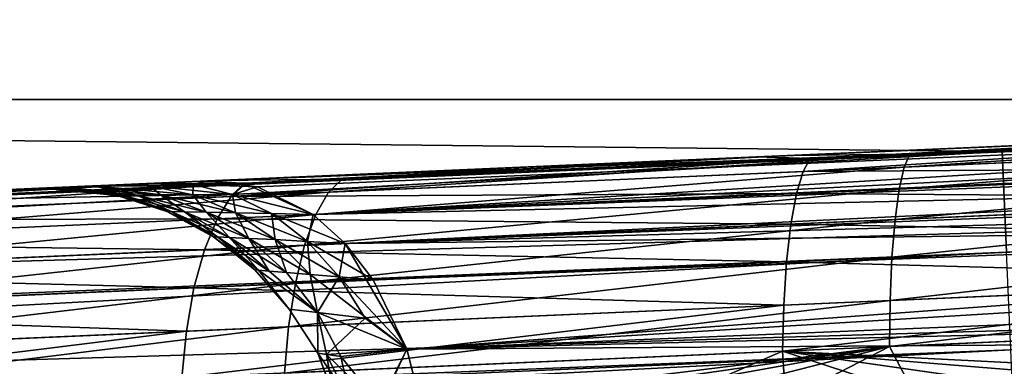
# Model space of a CAD drawing. Header units: millimetres. Extents: x -7.8 to 13, y -12 to 1.5.
# Tile 82 of 102: x 9.546 to 9.883, y -2.511 to -2.393. Entities that reach past the tile are written whole.
import ezdxf

# ---------------------------------------------------------------- set-up
doc = ezdxf.new("R2010")
doc.units = ezdxf.units.MM
doc.header["$LTSCALE"] = 65.185185
for name, color, linetype in [('155', 7, 'CONTINUOUS'), ('156', 7, 'CONTINUOUS'), ('161', 7, 'CONTINUOUS'), ('179', 7, 'CONTINUOUS'), ('180', 7, 'CONTINUOUS'), ('181', 7, 'CONTINUOUS'), ('182', 7, 'CONTINUOUS'), ('185', 7, 'CONTINUOUS'), ('189', 7, 'CONTINUOUS'), ('190', 7, 'CONTINUOUS'), ('24', 7, 'CONTINUOUS')]:
    doc.layers.add(name, color=color, linetype=linetype)

msp = doc.modelspace()

# ---------------------------------------------------------------- linework, layer by layer
at = {"layer": '155', "linetype": 'Continuous'}
for points in [[(7.94203, -2.52238, -2.97799), (10.28916, -2.41991, -2.97888), (10.36365, -2.4512, -2.9756), (7.94203, -2.52238, -2.97799)], [(7.94353, -2.55687, -2.97468), (7.94203, -2.52238, -2.97799), (10.36365, -2.4512, -2.9756), (7.94353, -2.55687, -2.97468)], [(10.36511, -2.48459, -2.96639), (7.94353, -2.55687, -2.97468), (10.36365, -2.4512, -2.9756), (10.36511, -2.48459, -2.96639)], [(7.945, -2.59026, -2.96547), (7.94353, -2.55687, -2.97468), (10.36511, -2.48459, -2.96639), (7.945, -2.59026, -2.96547)], [(10.36648, -2.51589, -2.95154), (7.945, -2.59026, -2.96547), (10.36511, -2.48459, -2.96639), (10.36648, -2.51589, -2.95154)]]:
    msp.add_3dface(points, dxfattribs=at)
at = {"layer": '156', "linetype": 'Continuous'}
for points in [[(8.61042, 0, -3), (10.28916, -2.41991, -2.97888), (8.25213, -2.41991, -2.97888), (8.61042, 0, -3)], [(8.61042, 0, -3), (10.70521, 0, -3), (10.28916, -2.41991, -2.97888), (8.61042, 0, -3)], [(10.28916, -2.41991, -2.97888), (7.94203, -2.52238, -2.97799), (8.25213, -2.41991, -2.97888), (10.28916, -2.41991, -2.97888)]]:
    msp.add_3dface(points, dxfattribs=at)
at = {"layer": '161', "linetype": 'Continuous'}
for points in [[(10.28927, -2.41991, 2.97888), (9.88178, -2.4377, 2.97873), (9.88329, -2.47218, 2.97542), (10.28927, -2.41991, 2.97888)], [(9.88178, -2.4377, 2.97873), (9.236, -2.46589, 2.97848), (7.46538, -2.57283, 2.97534), (9.88178, -2.4377, 2.97873)], [(9.88178, -2.4377, 2.97873), (7.46538, -2.57283, 2.97534), (9.88329, -2.47218, 2.97542), (9.88178, -2.4377, 2.97873)], [(7.46538, -2.57283, 2.97534), (7.46667, -2.60231, 2.96833), (9.88329, -2.47218, 2.97542), (7.46538, -2.57283, 2.97534)], [(7.46667, -2.60231, 2.96833), (9.88475, -2.50557, 2.9662), (9.88329, -2.47218, 2.97542), (7.46667, -2.60231, 2.96833)], [(7.46667, -2.60231, 2.96833), (7.46793, -2.63097, 2.95665), (9.88475, -2.50557, 2.9662), (7.46667, -2.60231, 2.96833)], [(7.46793, -2.63097, 2.95665), (9.88613, -2.53687, 2.95136), (9.88475, -2.50557, 2.9662), (7.46793, -2.63097, 2.95665)]]:
    msp.add_3dface(points, dxfattribs=at)
at = {"layer": '179', "linetype": 'Continuous'}
for points in [[(9.55929, -2.45003, -0.35945), (9.5536, -2.45028, -0.39276), (9.58586, -2.45268, -0.36604), (9.55929, -2.45003, -0.35945)], [(9.5536, -2.45028, -0.39276), (9.56205, -2.45037, -0.41), (9.58086, -2.45273, -0.38774), (9.5536, -2.45028, -0.39276)], [(9.5536, -2.45028, -0.39276), (9.58086, -2.45273, -0.38774), (9.58586, -2.45268, -0.36604), (9.5536, -2.45028, -0.39276)], [(9.55362, -2.45028, -0.42747), (9.56205, -2.45037, -0.41), (9.5536, -2.45028, -0.39276), (9.55362, -2.45028, -0.42747)], [(9.55362, -2.45028, -0.42747), (9.55935, -2.45003, -0.46076), (9.58086, -2.45273, -0.43225), (9.55362, -2.45028, -0.42747)], [(9.56205, -2.45037, -0.41), (9.55362, -2.45028, -0.42747), (9.57917, -2.45275, -0.41), (9.56205, -2.45037, -0.41)], [(9.55362, -2.45028, -0.42747), (9.58086, -2.45273, -0.43225), (9.57917, -2.45275, -0.41), (9.55362, -2.45028, -0.42747)], [(9.57072, -2.44954, -0.32846), (9.55929, -2.45003, -0.35945), (9.59402, -2.45261, -0.34541), (9.57072, -2.44954, -0.32846)], [(9.55929, -2.45003, -0.35945), (9.58586, -2.45268, -0.36604), (9.59402, -2.45261, -0.34541), (9.55929, -2.45003, -0.35945)], [(9.55935, -2.45003, -0.46076), (9.57077, -2.44953, -0.4917), (9.58587, -2.45268, -0.45395), (9.55935, -2.45003, -0.46076)], [(9.55935, -2.45003, -0.46076), (9.58587, -2.45268, -0.45395), (9.58086, -2.45273, -0.43225), (9.55935, -2.45003, -0.46076)], [(9.56205, -2.45037, -0.41), (9.57917, -2.45275, -0.41), (9.58086, -2.45273, -0.38774), (9.56205, -2.45037, -0.41)], [(9.57072, -2.44954, -0.32846), (9.59033, -2.44949, -0.31776), (9.58786, -2.44879, -0.29887), (9.57072, -2.44954, -0.32846)], [(9.59033, -2.44949, -0.31776), (9.57072, -2.44954, -0.32846), (9.60506, -2.45253, -0.32629), (9.59033, -2.44949, -0.31776)], [(9.57072, -2.44954, -0.32846), (9.59402, -2.45261, -0.34541), (9.60506, -2.45253, -0.32629), (9.57072, -2.44954, -0.32846)], [(9.5879, -2.44878, -0.52123), (9.59033, -2.44949, -0.50222), (9.57077, -2.44953, -0.4917), (9.5879, -2.44878, -0.52123)], [(9.57077, -2.44953, -0.4917), (9.59033, -2.44949, -0.50222), (9.59401, -2.45261, -0.4746), (9.57077, -2.44953, -0.4917)], [(9.57077, -2.44953, -0.4917), (9.59401, -2.45261, -0.4746), (9.58587, -2.45268, -0.45395), (9.57077, -2.44953, -0.4917)], [(9.62268, -2.44869, -0.28257), (9.61073, -2.44779, -0.27066), (9.58786, -2.44879, -0.29887), (9.62268, -2.44869, -0.28257)], [(9.60518, -2.44908, -0.29881), (9.62268, -2.44869, -0.28257), (9.58786, -2.44879, -0.29887), (9.60518, -2.44908, -0.29881)], [(9.59033, -2.44949, -0.31776), (9.60518, -2.44908, -0.29881), (9.58786, -2.44879, -0.29887), (9.59033, -2.44949, -0.31776)], [(9.61073, -2.44779, -0.54934), (9.60518, -2.44908, -0.52119), (9.5879, -2.44878, -0.52123), (9.61073, -2.44779, -0.54934)], [(9.60518, -2.44908, -0.52119), (9.59033, -2.44949, -0.50222), (9.5879, -2.44878, -0.52123), (9.60518, -2.44908, -0.52119)], [(9.60518, -2.44908, -0.29881), (9.59033, -2.44949, -0.31776), (9.61865, -2.45246, -0.30911), (9.60518, -2.44908, -0.29881)], [(9.59033, -2.44949, -0.50222), (9.60518, -2.44908, -0.52119), (9.60506, -2.45253, -0.4937), (9.59033, -2.44949, -0.50222)], [(9.59033, -2.44949, -0.31776), (9.60506, -2.45253, -0.32629), (9.61865, -2.45246, -0.30911), (9.59033, -2.44949, -0.31776)], [(9.59033, -2.44949, -0.50222), (9.60506, -2.45253, -0.4937), (9.59401, -2.45261, -0.4746), (9.59033, -2.44949, -0.50222)], [(9.60518, -2.44908, -0.52119), (9.61866, -2.45246, -0.51089), (9.60506, -2.45253, -0.4937), (9.60518, -2.44908, -0.52119)], [(9.62713, -2.44977, -0.53302), (9.60518, -2.44908, -0.52119), (9.61073, -2.44779, -0.54934), (9.62713, -2.44977, -0.53302)], [(9.60518, -2.44908, -0.29881), (9.61865, -2.45246, -0.30911), (9.62268, -2.44869, -0.28257), (9.60518, -2.44908, -0.29881)], [(9.60518, -2.44908, -0.52119), (9.62713, -2.44977, -0.53302), (9.61866, -2.45246, -0.51089), (9.60518, -2.44908, -0.52119)], [(9.64622, -2.45934, -0.30565), (9.62268, -2.44869, -0.28257), (9.61865, -2.45246, -0.30911), (9.64622, -2.45934, -0.30565)], [(9.64622, -2.45934, -0.51435), (9.61866, -2.45246, -0.51089), (9.62713, -2.44977, -0.53302), (9.64622, -2.45934, -0.51435)], [(9.57917, -2.45275, -0.41), (9.59768, -2.45828, -0.38997), (9.58086, -2.45273, -0.38774), (9.57917, -2.45275, -0.41)], [(9.58086, -2.45273, -0.43225), (9.59615, -2.45826, -0.41), (9.57917, -2.45275, -0.41), (9.58086, -2.45273, -0.43225)], [(9.59615, -2.45826, -0.41), (9.59768, -2.45828, -0.38997), (9.57917, -2.45275, -0.41), (9.59615, -2.45826, -0.41)], [(9.58086, -2.45273, -0.38774), (9.6022, -2.45836, -0.37042), (9.58586, -2.45268, -0.36604), (9.58086, -2.45273, -0.38774)], [(9.58587, -2.45268, -0.45395), (9.59767, -2.45828, -0.43003), (9.58086, -2.45273, -0.43225), (9.58587, -2.45268, -0.45395)], [(9.59767, -2.45828, -0.43003), (9.59615, -2.45826, -0.41), (9.58086, -2.45273, -0.43225), (9.59767, -2.45828, -0.43003)], [(9.59768, -2.45828, -0.38997), (9.6022, -2.45836, -0.37042), (9.58086, -2.45273, -0.38774), (9.59768, -2.45828, -0.38997)], [(9.58586, -2.45268, -0.36604), (9.6096, -2.45849, -0.35184), (9.59402, -2.45261, -0.34541), (9.58586, -2.45268, -0.36604)], [(9.6022, -2.45836, -0.37042), (9.6096, -2.45849, -0.35184), (9.58586, -2.45268, -0.36604), (9.6022, -2.45836, -0.37042)], [(9.59401, -2.45261, -0.4746), (9.60221, -2.45836, -0.44957), (9.58587, -2.45268, -0.45395), (9.59401, -2.45261, -0.4746)], [(9.60221, -2.45836, -0.44957), (9.59767, -2.45828, -0.43003), (9.58587, -2.45268, -0.45395), (9.60221, -2.45836, -0.44957)], [(9.60506, -2.45253, -0.4937), (9.60959, -2.45849, -0.46816), (9.59401, -2.45261, -0.4746), (9.60506, -2.45253, -0.4937)], [(9.60959, -2.45849, -0.46816), (9.60221, -2.45836, -0.44957), (9.59401, -2.45261, -0.4746), (9.60959, -2.45849, -0.46816)], [(9.59402, -2.45261, -0.34541), (9.6196, -2.45868, -0.33462), (9.60506, -2.45253, -0.32629), (9.59402, -2.45261, -0.34541)], [(9.6096, -2.45849, -0.35184), (9.6196, -2.45868, -0.33462), (9.59402, -2.45261, -0.34541), (9.6096, -2.45849, -0.35184)], [(9.60506, -2.45253, -0.32629), (9.63191, -2.45896, -0.31913), (9.61865, -2.45246, -0.30911), (9.60506, -2.45253, -0.32629)], [(9.61866, -2.45246, -0.51089), (9.6196, -2.45868, -0.48537), (9.60506, -2.45253, -0.4937), (9.61866, -2.45246, -0.51089)], [(9.6196, -2.45868, -0.33462), (9.63191, -2.45896, -0.31913), (9.60506, -2.45253, -0.32629), (9.6196, -2.45868, -0.33462)], [(9.6196, -2.45868, -0.48537), (9.60959, -2.45849, -0.46816), (9.60506, -2.45253, -0.4937), (9.6196, -2.45868, -0.48537)], [(9.63191, -2.45896, -0.31913), (9.64622, -2.45934, -0.30565), (9.61865, -2.45246, -0.30911), (9.63191, -2.45896, -0.31913)], [(9.64622, -2.45934, -0.51435), (9.63192, -2.45896, -0.50087), (9.61866, -2.45246, -0.51089), (9.64622, -2.45934, -0.51435)], [(9.63192, -2.45896, -0.50087), (9.6196, -2.45868, -0.48537), (9.61866, -2.45246, -0.51089), (9.63192, -2.45896, -0.50087)], [(9.59615, -2.45826, -0.41), (9.61349, -2.46693, -0.39203), (9.59768, -2.45828, -0.38997), (9.59615, -2.45826, -0.41)], [(9.59767, -2.45828, -0.43003), (9.61212, -2.46687, -0.41), (9.59615, -2.45826, -0.41), (9.59767, -2.45828, -0.43003)], [(9.61212, -2.46687, -0.41), (9.61349, -2.46693, -0.39203), (9.59615, -2.45826, -0.41), (9.61212, -2.46687, -0.41)], [(9.60221, -2.45836, -0.44957), (9.61349, -2.46693, -0.42796), (9.59767, -2.45828, -0.43003), (9.60221, -2.45836, -0.44957)], [(9.61349, -2.46693, -0.42796), (9.61212, -2.46687, -0.41), (9.59767, -2.45828, -0.43003), (9.61349, -2.46693, -0.42796)], [(9.59768, -2.45828, -0.38997), (9.61756, -2.46712, -0.3745), (9.6022, -2.45836, -0.37042), (9.59768, -2.45828, -0.38997)], [(9.61349, -2.46693, -0.39203), (9.61756, -2.46712, -0.3745), (9.59768, -2.45828, -0.38997), (9.61349, -2.46693, -0.39203)], [(9.6022, -2.45836, -0.37042), (9.6242, -2.46744, -0.35781), (9.6096, -2.45849, -0.35184), (9.6022, -2.45836, -0.37042)], [(9.61756, -2.46712, -0.3745), (9.6242, -2.46744, -0.35781), (9.6022, -2.45836, -0.37042), (9.61756, -2.46712, -0.3745)], [(9.61756, -2.46712, -0.44549), (9.61349, -2.46693, -0.42796), (9.60221, -2.45836, -0.44957), (9.61756, -2.46712, -0.44549)], [(9.60959, -2.45849, -0.46816), (9.61756, -2.46712, -0.44549), (9.60221, -2.45836, -0.44957), (9.60959, -2.45849, -0.46816)], [(9.6196, -2.45868, -0.48537), (9.62419, -2.46744, -0.46219), (9.60959, -2.45849, -0.46816), (9.6196, -2.45868, -0.48537)], [(9.62419, -2.46744, -0.46219), (9.61756, -2.46712, -0.44549), (9.60959, -2.45849, -0.46816), (9.62419, -2.46744, -0.46219)], [(9.6096, -2.45849, -0.35184), (9.6332, -2.46789, -0.34233), (9.6196, -2.45868, -0.33462), (9.6096, -2.45849, -0.35184)], [(9.6242, -2.46744, -0.35781), (9.6332, -2.46789, -0.34233), (9.6096, -2.45849, -0.35184), (9.6242, -2.46744, -0.35781)], [(9.6196, -2.45868, -0.33462), (9.64429, -2.46848, -0.32837), (9.63191, -2.45896, -0.31913), (9.6196, -2.45868, -0.33462)], [(9.6332, -2.46789, -0.34233), (9.64429, -2.46848, -0.32837), (9.6196, -2.45868, -0.33462), (9.6332, -2.46789, -0.34233)], [(9.63192, -2.45896, -0.50087), (9.6332, -2.46789, -0.47766), (9.6196, -2.45868, -0.48537), (9.63192, -2.45896, -0.50087)], [(9.6332, -2.46789, -0.47766), (9.62419, -2.46744, -0.46219), (9.6196, -2.45868, -0.48537), (9.6332, -2.46789, -0.47766)], [(9.65717, -2.46921, -0.31616), (9.64622, -2.45934, -0.30565), (9.63191, -2.45896, -0.31913), (9.65717, -2.46921, -0.31616)], [(9.64429, -2.46848, -0.32837), (9.65717, -2.46921, -0.31616), (9.63191, -2.45896, -0.31913), (9.64429, -2.46848, -0.32837)], [(9.64429, -2.46848, -0.49163), (9.6332, -2.46789, -0.47766), (9.63192, -2.45896, -0.50087), (9.64429, -2.46848, -0.49163)], [(9.64622, -2.45934, -0.51435), (9.64429, -2.46848, -0.49163), (9.63192, -2.45896, -0.50087), (9.64622, -2.45934, -0.51435)], [(9.65717, -2.46921, -0.50384), (9.64429, -2.46848, -0.49163), (9.64622, -2.45934, -0.51435), (9.65717, -2.46921, -0.50384)], [(9.61212, -2.46687, -0.41), (9.6275, -2.47831, -0.39384), (9.61349, -2.46693, -0.39203), (9.61212, -2.46687, -0.41)], [(9.61349, -2.46693, -0.42796), (9.62627, -2.47822, -0.41), (9.61212, -2.46687, -0.41), (9.61349, -2.46693, -0.42796)], [(9.62627, -2.47822, -0.41), (9.6275, -2.47831, -0.39384), (9.61212, -2.46687, -0.41), (9.62627, -2.47822, -0.41)], [(9.61349, -2.46693, -0.39203), (9.63114, -2.47861, -0.37806), (9.61756, -2.46712, -0.3745), (9.61349, -2.46693, -0.39203)], [(9.6275, -2.47831, -0.39384), (9.63114, -2.47861, -0.37806), (9.61349, -2.46693, -0.39203), (9.6275, -2.47831, -0.39384)], [(9.61756, -2.46712, -0.44549), (9.6275, -2.47831, -0.42615), (9.61349, -2.46693, -0.42796), (9.61756, -2.46712, -0.44549)], [(9.6275, -2.47831, -0.42615), (9.62627, -2.47822, -0.41), (9.61349, -2.46693, -0.42796), (9.6275, -2.47831, -0.42615)], [(9.61756, -2.46712, -0.3745), (9.63709, -2.47909, -0.36302), (9.6242, -2.46744, -0.35781), (9.61756, -2.46712, -0.3745)], [(9.63114, -2.47861, -0.37806), (9.63709, -2.47909, -0.36302), (9.61756, -2.46712, -0.3745), (9.63114, -2.47861, -0.37806)], [(9.62419, -2.46744, -0.46219), (9.63114, -2.47861, -0.44193), (9.61756, -2.46712, -0.44549), (9.62419, -2.46744, -0.46219)], [(9.63114, -2.47861, -0.44193), (9.6275, -2.47831, -0.42615), (9.61756, -2.46712, -0.44549), (9.63114, -2.47861, -0.44193)], [(9.6332, -2.46789, -0.47766), (9.63709, -2.47909, -0.45699), (9.62419, -2.46744, -0.46219), (9.6332, -2.46789, -0.47766)], [(9.63709, -2.47909, -0.45699), (9.63114, -2.47861, -0.44193), (9.62419, -2.46744, -0.46219), (9.63709, -2.47909, -0.45699)], [(9.6242, -2.46744, -0.35781), (9.64517, -2.47977, -0.34901), (9.6332, -2.46789, -0.34233), (9.6242, -2.46744, -0.35781)], [(9.63709, -2.47909, -0.36302), (9.64517, -2.47977, -0.34901), (9.6242, -2.46744, -0.35781), (9.63709, -2.47909, -0.36302)], [(9.6332, -2.46789, -0.34233), (9.65514, -2.48064, -0.33634), (9.64429, -2.46848, -0.32837), (9.6332, -2.46789, -0.34233)], [(9.64517, -2.47977, -0.34901), (9.65514, -2.48064, -0.33634), (9.6332, -2.46789, -0.34233), (9.64517, -2.47977, -0.34901)], [(9.64429, -2.46848, -0.49163), (9.64517, -2.47977, -0.47098), (9.6332, -2.46789, -0.47766), (9.64429, -2.46848, -0.49163)], [(9.64517, -2.47977, -0.47098), (9.63709, -2.47909, -0.45699), (9.6332, -2.46789, -0.47766), (9.64517, -2.47977, -0.47098)], [(9.66673, -2.48166, -0.32519), (9.65717, -2.46921, -0.31616), (9.64429, -2.46848, -0.32837), (9.66673, -2.48166, -0.32519)], [(9.65514, -2.48064, -0.33634), (9.66673, -2.48166, -0.32519), (9.64429, -2.46848, -0.32837), (9.65514, -2.48064, -0.33634)], [(9.65514, -2.48064, -0.48366), (9.64517, -2.47977, -0.47098), (9.64429, -2.46848, -0.49163), (9.65514, -2.48064, -0.48366)], [(9.65717, -2.46921, -0.50384), (9.65514, -2.48064, -0.48366), (9.64429, -2.46848, -0.49163), (9.65717, -2.46921, -0.50384)], [(9.6782, -2.50529, -0.48438), (9.65514, -2.48064, -0.48366), (9.65717, -2.46921, -0.50384), (9.6782, -2.50529, -0.48438)], [(9.62627, -2.47822, -0.41), (9.63797, -2.4917, -0.41), (9.6275, -2.47831, -0.39384), (9.62627, -2.47822, -0.41)], [(9.6275, -2.47831, -0.42615), (9.63797, -2.4917, -0.41), (9.62627, -2.47822, -0.41), (9.6275, -2.47831, -0.42615)], [(9.6275, -2.47831, -0.39384), (9.64769, -2.49282, -0.36722), (9.63114, -2.47861, -0.37806), (9.6275, -2.47831, -0.39384)], [(9.63797, -2.4917, -0.41), (9.64769, -2.49282, -0.36722), (9.6275, -2.47831, -0.39384), (9.63797, -2.4917, -0.41)], [(9.63114, -2.47861, -0.44193), (9.64769, -2.49282, -0.45278), (9.6275, -2.47831, -0.42615), (9.63114, -2.47861, -0.44193)], [(9.64769, -2.49282, -0.45278), (9.63797, -2.4917, -0.41), (9.6275, -2.47831, -0.42615), (9.64769, -2.49282, -0.45278)], [(9.63114, -2.47861, -0.37806), (9.64769, -2.49282, -0.36722), (9.63709, -2.47909, -0.36302), (9.63114, -2.47861, -0.37806)], [(9.63709, -2.47909, -0.45699), (9.64769, -2.49282, -0.45278), (9.63114, -2.47861, -0.44193), (9.63709, -2.47909, -0.45699)], [(9.63709, -2.47909, -0.36302), (9.64769, -2.49282, -0.36722), (9.64517, -2.47977, -0.34901), (9.63709, -2.47909, -0.36302)], [(9.64517, -2.47977, -0.47098), (9.64769, -2.49282, -0.45278), (9.63709, -2.47909, -0.45699), (9.64517, -2.47977, -0.47098)], [(9.64517, -2.47977, -0.34901), (9.6782, -2.50529, -0.33562), (9.65514, -2.48064, -0.33634), (9.64517, -2.47977, -0.34901)], [(9.65514, -2.48064, -0.48366), (9.64769, -2.49282, -0.45278), (9.64517, -2.47977, -0.47098), (9.65514, -2.48064, -0.48366)], [(9.64769, -2.49282, -0.36722), (9.6782, -2.50529, -0.33562), (9.64517, -2.47977, -0.34901), (9.64769, -2.49282, -0.36722)], [(9.66399, -2.49478, -0.47731), (9.64769, -2.49282, -0.45278), (9.65514, -2.48064, -0.48366), (9.66399, -2.49478, -0.47731)], [(9.6782, -2.50529, -0.33562), (9.66673, -2.48166, -0.32519), (9.65514, -2.48064, -0.33634), (9.6782, -2.50529, -0.33562)], [(9.6782, -2.50529, -0.48438), (9.66399, -2.49478, -0.47731), (9.65514, -2.48064, -0.48366), (9.6782, -2.50529, -0.48438)], [(9.63797, -2.4917, -0.41), (9.64783, -2.50668, -0.3964), (9.64769, -2.49282, -0.36722), (9.63797, -2.4917, -0.41)], [(9.64769, -2.49282, -0.45278), (9.64783, -2.50668, -0.3964), (9.63797, -2.4917, -0.41), (9.64769, -2.49282, -0.45278)], [(9.65567, -2.50785, -0.37029), (9.6782, -2.50529, -0.33562), (9.64769, -2.49282, -0.36722), (9.65567, -2.50785, -0.37029)], [(9.64783, -2.50668, -0.3964), (9.65567, -2.50785, -0.37029), (9.64769, -2.49282, -0.36722), (9.64783, -2.50668, -0.3964)], [(9.66399, -2.49478, -0.47731), (9.6508, -2.50712, -0.43692), (9.64769, -2.49282, -0.45278), (9.66399, -2.49478, -0.47731)], [(9.6508, -2.50712, -0.43692), (9.64783, -2.50668, -0.3964), (9.64769, -2.49282, -0.45278), (9.6508, -2.50712, -0.43692)], [(9.6782, -2.50529, -0.48438), (9.6508, -2.50712, -0.43692), (9.66399, -2.49478, -0.47731), (9.6782, -2.50529, -0.48438)], [(9.6508, -2.50712, -0.43692), (9.65336, -2.52198, -0.42018), (9.64783, -2.50668, -0.3964), (9.6508, -2.50712, -0.43692)], [(9.65336, -2.52198, -0.42018), (9.65357, -2.52204, -0.39807), (9.64783, -2.50668, -0.3964), (9.65336, -2.52198, -0.42018)], [(9.65357, -2.52204, -0.39807), (9.65901, -2.52286, -0.37676), (9.64783, -2.50668, -0.3964), (9.65357, -2.52204, -0.39807)], [(9.64783, -2.50668, -0.3964), (9.65901, -2.52286, -0.37676), (9.65567, -2.50785, -0.37029), (9.64783, -2.50668, -0.3964)], [(9.6782, -2.50529, -0.48438), (9.66879, -2.52454, -0.46202), (9.6508, -2.50712, -0.43692), (9.6782, -2.50529, -0.48438)], [(9.66879, -2.52454, -0.46202), (9.65849, -2.5228, -0.44186), (9.6508, -2.50712, -0.43692), (9.66879, -2.52454, -0.46202)], [(9.65849, -2.5228, -0.44186), (9.65336, -2.52198, -0.42018), (9.6508, -2.50712, -0.43692), (9.65849, -2.5228, -0.44186)], [(9.65567, -2.50785, -0.37029), (9.66928, -2.52456, -0.35723), (9.6782, -2.50529, -0.33562), (9.65567, -2.50785, -0.37029)], [(9.65901, -2.52286, -0.37676), (9.66928, -2.52456, -0.35723), (9.65567, -2.50785, -0.37029), (9.65901, -2.52286, -0.37676)], [(9.68387, -2.52731, -0.47967), (9.66879, -2.52454, -0.46202), (9.6782, -2.50529, -0.48438), (9.68387, -2.52731, -0.47967)], [(9.66928, -2.52456, -0.35723), (9.68387, -2.52731, -0.34033), (9.6782, -2.50529, -0.33562), (9.66928, -2.52456, -0.35723)]]:
    msp.add_3dface(points, dxfattribs=at)
at = {"layer": '180', "linetype": 'Continuous'}
for points in [[(8.85276, -2.48088, 0.20501), (8.83392, -2.4817, 0.004), (10.76314, -2.39747, 0.88175), (8.85276, -2.48088, 0.20501)], [(8.83392, -2.4817, 0.004), (8.85233, -2.4809, -0.20065), (10.76314, -2.39747, 0.88175), (8.83392, -2.4817, 0.004)], [(8.85233, -2.4809, -0.20065), (9.61073, -2.44779, -0.27066), (10.76314, -2.39747, 0.88175), (8.85233, -2.4809, -0.20065)], [(8.90728, -2.4785, 0.40512), (8.85276, -2.48088, 0.20501), (10.76314, -2.39747, 0.88175), (8.90728, -2.4785, 0.40512)], [(8.99296, -2.47476, 0.58789), (8.90728, -2.4785, 0.40512), (10.76314, -2.39747, 0.88175), (8.99296, -2.47476, 0.58789)], [(9.11253, -2.46954, 0.75484), (8.99296, -2.47476, 0.58789), (10.76314, -2.39747, 0.88175), (9.11253, -2.46954, 0.75484)], [(9.25875, -2.46316, 0.89995), (9.11253, -2.46954, 0.75484), (10.76314, -2.39747, 0.88175), (9.25875, -2.46316, 0.89995)], [(10.67783, -2.4012, 0.94707), (9.25875, -2.46316, 0.89995), (10.76314, -2.39747, 0.88175), (10.67783, -2.4012, 0.94707)], [(10.59032, -2.40502, 1.00383), (9.25875, -2.46316, 0.89995), (10.67783, -2.4012, 0.94707), (10.59032, -2.40502, 1.00383)], [(9.42475, -2.45591, 1.01363), (9.25875, -2.46316, 0.89995), (10.59032, -2.40502, 1.00383), (9.42475, -2.45591, 1.01363)], [(10.40868, -2.41295, 1.09173), (9.42475, -2.45591, 1.01363), (10.59032, -2.40502, 1.00383), (10.40868, -2.41295, 1.09173)], [(9.6133, -2.44768, 1.09915), (9.42475, -2.45591, 1.01363), (10.40868, -2.41295, 1.09173), (9.6133, -2.44768, 1.09915)], [(10.217, -2.42132, 1.14547), (9.6133, -2.44768, 1.09915), (10.40868, -2.41295, 1.09173), (10.217, -2.42132, 1.14547)], [(9.79777, -2.43962, -1.14804), (10.20868, -2.42168, -1.14729), (9.60578, -2.448, -1.09718), (9.79777, -2.43962, -1.14804)], [(10.20868, -2.42168, -1.14729), (9.61073, -2.44779, -0.54934), (9.60578, -2.448, -1.09718), (10.20868, -2.42168, -1.14729)], [(9.80891, -2.43914, 1.15033), (9.6133, -2.44768, 1.09915), (10.217, -2.42132, 1.14547), (9.80891, -2.43914, 1.15033)], [(9.99838, -2.43086, -1.16456), (10.20868, -2.42168, -1.14729), (9.79777, -2.43962, -1.14804), (9.99838, -2.43086, -1.16456)], [(10.01212, -2.43026, 1.16515), (9.80891, -2.43914, 1.15033), (10.217, -2.42132, 1.14547), (10.01212, -2.43026, 1.16515)], [(8.90482, -2.47861, -0.4), (9.61073, -2.44779, -0.27066), (8.85233, -2.4809, -0.20065), (8.90482, -2.47861, -0.4)], [(9.58786, -2.44879, -0.29887), (9.61073, -2.44779, -0.27066), (8.90482, -2.47861, -0.4), (9.58786, -2.44879, -0.29887)], [(9.57072, -2.44954, -0.32846), (9.58786, -2.44879, -0.29887), (8.90482, -2.47861, -0.4), (9.57072, -2.44954, -0.32846)], [(9.55929, -2.45003, -0.35945), (9.57072, -2.44954, -0.32846), (8.90482, -2.47861, -0.4), (9.55929, -2.45003, -0.35945)], [(9.5536, -2.45028, -0.39276), (9.55929, -2.45003, -0.35945), (8.90482, -2.47861, -0.4), (9.5536, -2.45028, -0.39276)], [(9.55362, -2.45028, -0.42747), (9.5536, -2.45028, -0.39276), (8.90482, -2.47861, -0.4), (9.55362, -2.45028, -0.42747)], [(8.99037, -2.47487, -0.58226), (9.55362, -2.45028, -0.42747), (8.90482, -2.47861, -0.4), (8.99037, -2.47487, -0.58226)], [(9.61073, -2.44779, -0.54934), (9.5879, -2.44878, -0.52123), (8.99037, -2.47487, -0.58226), (9.61073, -2.44779, -0.54934)], [(9.10971, -2.46966, -0.75164), (9.61073, -2.44779, -0.54934), (8.99037, -2.47487, -0.58226), (9.10971, -2.46966, -0.75164)], [(9.5879, -2.44878, -0.52123), (9.57077, -2.44953, -0.4917), (8.99037, -2.47487, -0.58226), (9.5879, -2.44878, -0.52123)], [(9.57077, -2.44953, -0.4917), (9.55935, -2.45003, -0.46076), (8.99037, -2.47487, -0.58226), (9.57077, -2.44953, -0.4917)], [(9.55935, -2.45003, -0.46076), (9.55362, -2.45028, -0.42747), (8.99037, -2.47487, -0.58226), (9.55935, -2.45003, -0.46076)], [(9.25236, -2.46344, -0.89492), (9.61073, -2.44779, -0.54934), (9.10971, -2.46966, -0.75164), (9.25236, -2.46344, -0.89492)], [(9.41968, -2.45613, -1.0105), (9.61073, -2.44779, -0.54934), (9.25236, -2.46344, -0.89492), (9.41968, -2.45613, -1.0105)], [(9.60578, -2.448, -1.09718), (9.61073, -2.44779, -0.54934), (9.41968, -2.45613, -1.0105), (9.60578, -2.448, -1.09718)]]:
    msp.add_3dface(points, dxfattribs=at)
at = {"layer": '181', "linetype": 'Continuous'}
for points in [[(9.61073, -2.44779, -0.54934), (10.20868, -2.42168, -1.14729), (10.22669, -2.42415, -1.1294), (9.61073, -2.44779, -0.54934)], [(9.62713, -2.44977, -0.53302), (9.61073, -2.44779, -0.54934), (10.22669, -2.42415, -1.1294), (9.62713, -2.44977, -0.53302)], [(9.64622, -2.45934, -0.51435), (9.62713, -2.44977, -0.53302), (10.22669, -2.42415, -1.1294), (9.64622, -2.45934, -0.51435)], [(10.24316, -2.4325, -1.11329), (9.64622, -2.45934, -0.51435), (10.22669, -2.42415, -1.1294), (10.24316, -2.4325, -1.11329)], [(10.25722, -2.44548, -1.0998), (9.64622, -2.45934, -0.51435), (10.24316, -2.4325, -1.11329), (10.25722, -2.44548, -1.0998)], [(9.65717, -2.46921, -0.50384), (9.64622, -2.45934, -0.51435), (10.25722, -2.44548, -1.0998), (9.65717, -2.46921, -0.50384)], [(10.26849, -2.46195, -1.08925), (9.65717, -2.46921, -0.50384), (10.25722, -2.44548, -1.0998), (10.26849, -2.46195, -1.08925)], [(9.6782, -2.50529, -0.48438), (9.65717, -2.46921, -0.50384), (10.26849, -2.46195, -1.08925), (9.6782, -2.50529, -0.48438)], [(10.28183, -2.5012, -1.07762), (9.6782, -2.50529, -0.48438), (10.26849, -2.46195, -1.08925), (10.28183, -2.5012, -1.07762)], [(9.68387, -2.52731, -0.47967), (9.6782, -2.50529, -0.48438), (10.28183, -2.5012, -1.07762), (9.68387, -2.52731, -0.47967)]]:
    msp.add_3dface(points, dxfattribs=at)
at = {"layer": '182', "linetype": 'Continuous'}
for points in [[(9.71824, -2.64328, -0.47967), (9.68387, -2.52731, -0.47967), (10.28183, -2.5012, -1.07762), (9.71824, -2.64328, -0.47967)], [(9.89052, -2.63576, -0.65194), (9.71824, -2.64328, -0.47967), (10.28183, -2.5012, -1.07762), (9.89052, -2.63576, -0.65194)]]:
    msp.add_3dface(points, dxfattribs=at)
at = {"layer": '185', "linetype": 'Continuous'}
for points in [[(9.99838, -2.43086, -1.16456), (9.79777, -2.43962, -1.14804), (9.81612, -2.44018, -1.16814), (9.99838, -2.43086, -1.16456)], [(9.80891, -2.43914, 1.15033), (10.01212, -2.43026, 1.16515), (9.85025, -2.43869, 1.17303), (9.80891, -2.43914, 1.15033)], [(10.01411, -2.43154, -1.18249), (9.99838, -2.43086, -1.16456), (9.81612, -2.44018, -1.16814), (10.01411, -2.43154, -1.18249)], [(9.85025, -2.43869, 1.17303), (10.04857, -2.43003, 1.18157), (9.84831, -2.44308, 1.18964), (9.85025, -2.43869, 1.17303)], [(9.84831, -2.44308, 1.18964), (10.04857, -2.43003, 1.18157), (10.04944, -2.4343, 1.1983), (9.84831, -2.44308, 1.18964)], [(9.85025, -2.43869, 1.17303), (10.01212, -2.43026, 1.16515), (10.04857, -2.43003, 1.18157), (9.85025, -2.43869, 1.17303)], [(10.01454, -2.43583, -1.19923), (10.01411, -2.43154, -1.18249), (9.81374, -2.44459, -1.18468), (10.01454, -2.43583, -1.19923)], [(10.01411, -2.43154, -1.18249), (9.81612, -2.44018, -1.16814), (9.81374, -2.44459, -1.18468), (10.01411, -2.43154, -1.18249)], [(9.84658, -2.45057, 1.20575), (10.04944, -2.4343, 1.1983), (10.05043, -2.44167, 1.21453), (9.84658, -2.45057, 1.20575)], [(9.84831, -2.44308, 1.18964), (10.04944, -2.4343, 1.1983), (9.84658, -2.45057, 1.20575), (9.84831, -2.44308, 1.18964)], [(10.01454, -2.43583, -1.19923), (9.81374, -2.44459, -1.18468), (10.01504, -2.44321, -1.21547), (10.01454, -2.43583, -1.19923)], [(9.79777, -2.43962, -1.14804), (9.60578, -2.448, -1.09718), (9.6233, -2.4486, -1.12092), (9.79777, -2.43962, -1.14804)], [(9.6133, -2.44768, 1.09915), (9.80891, -2.43914, 1.15033), (9.65614, -2.44717, 1.13142), (9.6133, -2.44768, 1.09915)], [(9.81374, -2.44459, -1.18468), (9.81612, -2.44018, -1.16814), (9.6182, -2.45313, -1.13681), (9.81374, -2.44459, -1.18468)], [(9.81612, -2.44018, -1.16814), (9.6233, -2.4486, -1.12092), (9.6182, -2.45313, -1.13681), (9.81612, -2.44018, -1.16814)], [(9.81612, -2.44018, -1.16814), (9.79777, -2.43962, -1.14804), (9.6233, -2.4486, -1.12092), (9.81612, -2.44018, -1.16814)], [(9.65614, -2.44717, 1.13142), (9.85025, -2.43869, 1.17303), (9.65146, -2.45168, 1.14744), (9.65614, -2.44717, 1.13142)], [(9.65146, -2.45168, 1.14744), (9.85025, -2.43869, 1.17303), (9.84831, -2.44308, 1.18964), (9.65146, -2.45168, 1.14744)], [(9.65614, -2.44717, 1.13142), (9.80891, -2.43914, 1.15033), (9.85025, -2.43869, 1.17303), (9.65614, -2.44717, 1.13142)], [(9.64708, -2.45928, 1.16298), (9.84831, -2.44308, 1.18964), (9.84658, -2.45057, 1.20575), (9.64708, -2.45928, 1.16298)], [(9.65146, -2.45168, 1.14744), (9.84831, -2.44308, 1.18964), (9.64708, -2.45928, 1.16298), (9.65146, -2.45168, 1.14744)], [(10.01504, -2.44321, -1.21547), (9.81153, -2.4521, -1.20073), (10.01559, -2.45356, -1.23036), (10.01504, -2.44321, -1.21547)], [(10.01504, -2.44321, -1.21547), (9.81374, -2.44459, -1.18468), (9.81153, -2.4521, -1.20073), (10.01504, -2.44321, -1.21547)], [(9.84658, -2.45057, 1.20575), (10.05043, -2.44167, 1.21453), (9.84516, -2.461, 1.22053), (9.84658, -2.45057, 1.20575)], [(9.84516, -2.461, 1.22053), (10.05043, -2.44167, 1.21453), (10.05151, -2.45199, 1.22941), (9.84516, -2.461, 1.22053)], [(9.42475, -2.45591, 1.01363), (9.6133, -2.44768, 1.09915), (9.47169, -2.45522, 1.05797), (9.42475, -2.45591, 1.01363)], [(9.47169, -2.45522, 1.05797), (9.65614, -2.44717, 1.13142), (9.65146, -2.45168, 1.14744), (9.47169, -2.45522, 1.05797)], [(9.47169, -2.45522, 1.05797), (9.6133, -2.44768, 1.09915), (9.65614, -2.44717, 1.13142), (9.47169, -2.45522, 1.05797)], [(9.81374, -2.44459, -1.18468), (9.6182, -2.45313, -1.13681), (9.81153, -2.4521, -1.20073), (9.81374, -2.44459, -1.18468)], [(9.60578, -2.448, -1.09718), (9.41968, -2.45613, -1.0105), (9.44107, -2.45656, -1.04213), (9.60578, -2.448, -1.09718)], [(9.6182, -2.45313, -1.13681), (9.6233, -2.4486, -1.12092), (9.43339, -2.4612, -1.0569), (9.6182, -2.45313, -1.13681)], [(9.6233, -2.4486, -1.12092), (9.44107, -2.45656, -1.04213), (9.43339, -2.4612, -1.0569), (9.6233, -2.4486, -1.12092)], [(9.6233, -2.4486, -1.12092), (9.60578, -2.448, -1.09718), (9.44107, -2.45656, -1.04213), (9.6233, -2.4486, -1.12092)], [(9.64323, -2.46981, 1.17724), (9.84658, -2.45057, 1.20575), (9.84516, -2.461, 1.22053), (9.64323, -2.46981, 1.17724)], [(9.64708, -2.45928, 1.16298), (9.84658, -2.45057, 1.20575), (9.64323, -2.46981, 1.17724), (9.64708, -2.45928, 1.16298)], [(9.6182, -2.45313, -1.13681), (9.43339, -2.4612, -1.0569), (9.61335, -2.46075, -1.1522), (9.6182, -2.45313, -1.13681)], [(9.45749, -2.46756, 1.08748), (9.65146, -2.45168, 1.14744), (9.64708, -2.45928, 1.16298), (9.45749, -2.46756, 1.08748)], [(9.4644, -2.45985, 1.07295), (9.65146, -2.45168, 1.14744), (9.45749, -2.46756, 1.08748), (9.4644, -2.45985, 1.07295)], [(9.4644, -2.45985, 1.07295), (9.47169, -2.45522, 1.05797), (9.65146, -2.45168, 1.14744), (9.4644, -2.45985, 1.07295)], [(9.81153, -2.4521, -1.20073), (9.61335, -2.46075, -1.1522), (9.80959, -2.46255, -1.21542), (9.81153, -2.4521, -1.20073)], [(9.81153, -2.4521, -1.20073), (9.6182, -2.45313, -1.13681), (9.61335, -2.46075, -1.1522), (9.81153, -2.4521, -1.20073)], [(10.01559, -2.45356, -1.23036), (9.81153, -2.4521, -1.20073), (9.80959, -2.46255, -1.21542), (10.01559, -2.45356, -1.23036)], [(10.01559, -2.45356, -1.23036), (9.80959, -2.46255, -1.21542), (10.01621, -2.46642, -1.24314), (10.01559, -2.45356, -1.23036)], [(9.84413, -2.47393, 1.2332), (10.05151, -2.45199, 1.22941), (10.05261, -2.46483, 1.24217), (9.84413, -2.47393, 1.2332)], [(9.84516, -2.461, 1.22053), (10.05151, -2.45199, 1.22941), (9.84413, -2.47393, 1.2332), (9.84516, -2.461, 1.22053)], [(9.61335, -2.46075, -1.1522), (9.42604, -2.46893, -1.07121), (9.609, -2.47131, -1.1663), (9.61335, -2.46075, -1.1522)], [(9.61335, -2.46075, -1.1522), (9.43339, -2.4612, -1.0569), (9.42604, -2.46893, -1.07121), (9.61335, -2.46075, -1.1522)], [(9.45132, -2.47819, 1.10082), (9.64708, -2.45928, 1.16298), (9.64323, -2.46981, 1.17724), (9.45132, -2.47819, 1.10082)], [(9.45749, -2.46756, 1.08748), (9.64708, -2.45928, 1.16298), (9.45132, -2.47819, 1.10082), (9.45749, -2.46756, 1.08748)], [(9.80959, -2.46255, -1.21542), (9.61335, -2.46075, -1.1522), (9.609, -2.47131, -1.1663), (9.80959, -2.46255, -1.21542)], [(9.6401, -2.48284, 1.18947), (9.84516, -2.461, 1.22053), (9.84413, -2.47393, 1.2332), (9.6401, -2.48284, 1.18947)], [(9.64323, -2.46981, 1.17724), (9.84516, -2.461, 1.22053), (9.6401, -2.48284, 1.18947), (9.64323, -2.46981, 1.17724)], [(9.80959, -2.46255, -1.21542), (9.609, -2.47131, -1.1663), (9.80809, -2.47551, -1.22803), (9.80959, -2.46255, -1.21542)], [(10.01621, -2.46642, -1.24314), (9.80959, -2.46255, -1.21542), (9.80809, -2.47551, -1.22803), (10.01621, -2.46642, -1.24314)], [(10.01621, -2.46642, -1.24314), (9.80809, -2.47551, -1.22803), (10.01695, -2.48112, -1.25324), (10.01621, -2.46642, -1.24314)], [(9.84349, -2.48869, 1.24322), (10.05261, -2.46483, 1.24217), (10.05367, -2.47951, 1.25226), (9.84349, -2.48869, 1.24322)], [(9.84413, -2.47393, 1.2332), (10.05261, -2.46483, 1.24217), (9.84349, -2.48869, 1.24322), (9.84413, -2.47393, 1.2332)], [(9.609, -2.47131, -1.1663), (9.42604, -2.46893, -1.07121), (9.4194, -2.47959, -1.08431), (9.609, -2.47131, -1.1663)], [(9.609, -2.47131, -1.1663), (9.4194, -2.47959, -1.08431), (9.60542, -2.48435, -1.17838), (9.609, -2.47131, -1.1663)], [(9.45132, -2.47819, 1.10082), (9.64323, -2.46981, 1.17724), (9.44621, -2.49131, 1.11227), (9.45132, -2.47819, 1.10082)], [(9.44621, -2.49131, 1.11227), (9.64323, -2.46981, 1.17724), (9.6401, -2.48284, 1.18947), (9.44621, -2.49131, 1.11227)], [(9.80809, -2.47551, -1.22803), (9.609, -2.47131, -1.1663), (9.60542, -2.48435, -1.17838), (9.80809, -2.47551, -1.22803)], [(9.63782, -2.49767, 1.19913), (9.84413, -2.47393, 1.2332), (9.84349, -2.48869, 1.24322), (9.63782, -2.49767, 1.19913)], [(9.6401, -2.48284, 1.18947), (9.84413, -2.47393, 1.2332), (9.63782, -2.49767, 1.19913), (9.6401, -2.48284, 1.18947)], [(9.80809, -2.47551, -1.22803), (9.60542, -2.48435, -1.17838), (9.80714, -2.49028, -1.238), (9.80809, -2.47551, -1.22803)], [(10.01695, -2.48112, -1.25324), (9.80809, -2.47551, -1.22803), (9.80714, -2.49028, -1.238), (10.01695, -2.48112, -1.25324)], [(9.60542, -2.48435, -1.17838), (9.4194, -2.47959, -1.08431), (9.41387, -2.49272, -1.09553), (9.60542, -2.48435, -1.17838)], [(10.01774, -2.49684, -1.26037), (10.01695, -2.48112, -1.25324), (9.80674, -2.50606, -1.24505), (10.01774, -2.49684, -1.26037)], [(10.01695, -2.48112, -1.25324), (9.80714, -2.49028, -1.238), (9.80674, -2.50606, -1.24505), (10.01695, -2.48112, -1.25324)], [(9.84327, -2.50446, 1.25029), (10.05367, -2.47951, 1.25226), (10.05464, -2.49523, 1.25938), (9.84327, -2.50446, 1.25029)], [(9.84349, -2.48869, 1.24322), (10.05367, -2.47951, 1.25226), (9.84327, -2.50446, 1.25029), (9.84349, -2.48869, 1.24322)], [(9.60542, -2.48435, -1.17838), (9.41387, -2.49272, -1.09553), (9.60283, -2.4992, -1.18795), (9.60542, -2.48435, -1.17838)], [(9.44236, -2.5062, 1.1213), (9.6401, -2.48284, 1.18947), (9.63782, -2.49767, 1.19913), (9.44236, -2.5062, 1.1213)], [(9.44621, -2.49131, 1.11227), (9.6401, -2.48284, 1.18947), (9.44236, -2.5062, 1.1213), (9.44621, -2.49131, 1.11227)], [(9.80714, -2.49028, -1.238), (9.60542, -2.48435, -1.17838), (9.60283, -2.4992, -1.18795), (9.80714, -2.49028, -1.238)], [(9.80674, -2.50606, -1.24505), (9.80714, -2.49028, -1.238), (9.60127, -2.51503, -1.19472), (9.80674, -2.50606, -1.24505)], [(9.80714, -2.49028, -1.238), (9.60283, -2.4992, -1.18795), (9.60127, -2.51503, -1.19472), (9.80714, -2.49028, -1.238)], [(9.63643, -2.51349, 1.20595), (9.84349, -2.48869, 1.24322), (9.84327, -2.50446, 1.25029), (9.63643, -2.51349, 1.20595)], [(9.63782, -2.49767, 1.19913), (9.84349, -2.48869, 1.24322), (9.63643, -2.51349, 1.20595), (9.63782, -2.49767, 1.19913)], [(9.60283, -2.4992, -1.18795), (9.41387, -2.49272, -1.09553), (9.40973, -2.50763, -1.10442), (9.60283, -2.4992, -1.18795)], [(9.43986, -2.52207, 1.12768), (9.63782, -2.49767, 1.19913), (9.63643, -2.51349, 1.20595), (9.43986, -2.52207, 1.12768)], [(9.44236, -2.5062, 1.1213), (9.63782, -2.49767, 1.19913), (9.43986, -2.52207, 1.12768), (9.44236, -2.5062, 1.1213)], [(10.01774, -2.49684, -1.26037), (9.80674, -2.50606, -1.24505), (9.97641, -2.51454, -1.26415), (10.01774, -2.49684, -1.26037)], [(9.84327, -2.50446, 1.25029), (10.05464, -2.49523, 1.25938), (9.85153, -2.52006, 1.25521), (9.84327, -2.50446, 1.25029)], [(9.85153, -2.52006, 1.25521), (10.05464, -2.49523, 1.25938), (9.89371, -2.51822, 1.25956), (9.85153, -2.52006, 1.25521)], [(9.60283, -2.4992, -1.18795), (9.40973, -2.50763, -1.10442), (9.40707, -2.52351, -1.11072), (9.60283, -2.4992, -1.18795)], [(9.60127, -2.51503, -1.19472), (9.60283, -2.4992, -1.18795), (9.40707, -2.52351, -1.11072), (9.60127, -2.51503, -1.19472)], [(9.63643, -2.51349, 1.20595), (9.84327, -2.50446, 1.25029), (9.64371, -2.52914, 1.21229), (9.63643, -2.51349, 1.20595)], [(9.64371, -2.52914, 1.21229), (9.84327, -2.50446, 1.25029), (9.6847, -2.52735, 1.22371), (9.64371, -2.52914, 1.21229)], [(9.6847, -2.52735, 1.22371), (9.84327, -2.50446, 1.25029), (9.72602, -2.52555, 1.23371), (9.6847, -2.52735, 1.22371)], [(9.72602, -2.52555, 1.23371), (9.84327, -2.50446, 1.25029), (9.76764, -2.52373, 1.24229), (9.72602, -2.52555, 1.23371)], [(9.76764, -2.52373, 1.24229), (9.84327, -2.50446, 1.25029), (9.80949, -2.5219, 1.24946), (9.76764, -2.52373, 1.24229)], [(9.80949, -2.5219, 1.24946), (9.84327, -2.50446, 1.25029), (9.85153, -2.52006, 1.25521), (9.80949, -2.5219, 1.24946)], [(9.80674, -2.50606, -1.24505), (9.60127, -2.51503, -1.19472), (9.76607, -2.52373, -1.24206), (9.80674, -2.50606, -1.24505)], [(9.80775, -2.52191, -1.2493), (9.80674, -2.50606, -1.24505), (9.76607, -2.52373, -1.24206), (9.80775, -2.52191, -1.2493)], [(9.84968, -2.52008, -1.25512), (9.80674, -2.50606, -1.24505), (9.80775, -2.52191, -1.2493), (9.84968, -2.52008, -1.25512)], [(9.89179, -2.51824, -1.25954), (9.80674, -2.50606, -1.24505), (9.84968, -2.52008, -1.25512), (9.89179, -2.51824, -1.25954)], [(9.93405, -2.51639, -1.26255), (9.80674, -2.50606, -1.24505), (9.89179, -2.51824, -1.25954), (9.93405, -2.51639, -1.26255)], [(9.97641, -2.51454, -1.26415), (9.80674, -2.50606, -1.24505), (9.93405, -2.51639, -1.26255), (9.97641, -2.51454, -1.26415)]]:
    msp.add_3dface(points, dxfattribs=at)
at = {"layer": '189', "linetype": 'Continuous'}
for points in [[(9.61073, -2.44779, -0.27066), (9.62268, -2.44869, -0.28257), (10.76314, -2.39747, 0.88175), (9.61073, -2.44779, -0.27066)], [(10.76314, -2.39747, 0.88175), (9.62268, -2.44869, -0.28257), (10.78255, -2.40041, 0.86248), (10.76314, -2.39747, 0.88175)], [(9.62268, -2.44869, -0.28257), (9.64622, -2.45934, -0.30565), (10.78255, -2.40041, 0.86248), (9.62268, -2.44869, -0.28257)], [(9.64622, -2.45934, -0.30565), (10.8038, -2.4132, 0.84178), (10.78255, -2.40041, 0.86248), (9.64622, -2.45934, -0.30565)], [(9.64622, -2.45934, -0.30565), (9.65717, -2.46921, -0.31616), (10.8038, -2.4132, 0.84178), (9.64622, -2.45934, -0.30565)], [(9.65717, -2.46921, -0.31616), (10.82187, -2.43583, 0.82469), (10.8038, -2.4132, 0.84178), (9.65717, -2.46921, -0.31616)], [(9.65717, -2.46921, -0.31616), (9.66673, -2.48166, -0.32519), (10.82187, -2.43583, 0.82469), (9.65717, -2.46921, -0.31616)], [(9.66673, -2.48166, -0.32519), (9.6782, -2.50529, -0.33562), (10.82187, -2.43583, 0.82469), (9.66673, -2.48166, -0.32519)], [(9.6782, -2.50529, -0.33562), (10.83171, -2.45821, 0.81584), (10.82187, -2.43583, 0.82469), (9.6782, -2.50529, -0.33562)], [(9.6782, -2.50529, -0.33562), (10.83628, -2.47699, 0.81208), (10.83171, -2.45821, 0.81584), (9.6782, -2.50529, -0.33562)], [(9.6782, -2.50529, -0.33562), (9.68387, -2.52731, -0.34033), (10.83628, -2.47699, 0.81208), (9.6782, -2.50529, -0.33562)]]:
    msp.add_3dface(points, dxfattribs=at)
at = {"layer": '190', "linetype": 'Continuous'}
msp.add_3dface([(9.68387, -2.52731, -0.34033), (9.89052, -2.63576, -0.16806), (10.83628, -2.47699, 0.81208), (9.68387, -2.52731, -0.34033)], dxfattribs=at)
at = {"layer": '24', "linetype": 'Continuous'}
for points in [[(8.61042, 0, 3), (8.25222, -2.41991, 2.97888), (10.28927, -2.41991, 2.97888), (8.61042, 0, 3)], [(10.70521, 0, 3), (8.61042, 0, 3), (10.28927, -2.41991, 2.97888), (10.70521, 0, 3)], [(10.28927, -2.41991, 2.97888), (8.25222, -2.41991, 2.97888), (9.88178, -2.4377, 2.97873), (10.28927, -2.41991, 2.97888)], [(9.88178, -2.4377, 2.97873), (8.25222, -2.41991, 2.97888), (9.236, -2.46589, 2.97848), (9.88178, -2.4377, 2.97873)]]:
    msp.add_3dface(points, dxfattribs=at)

doc.saveas('drawing.dxf')
